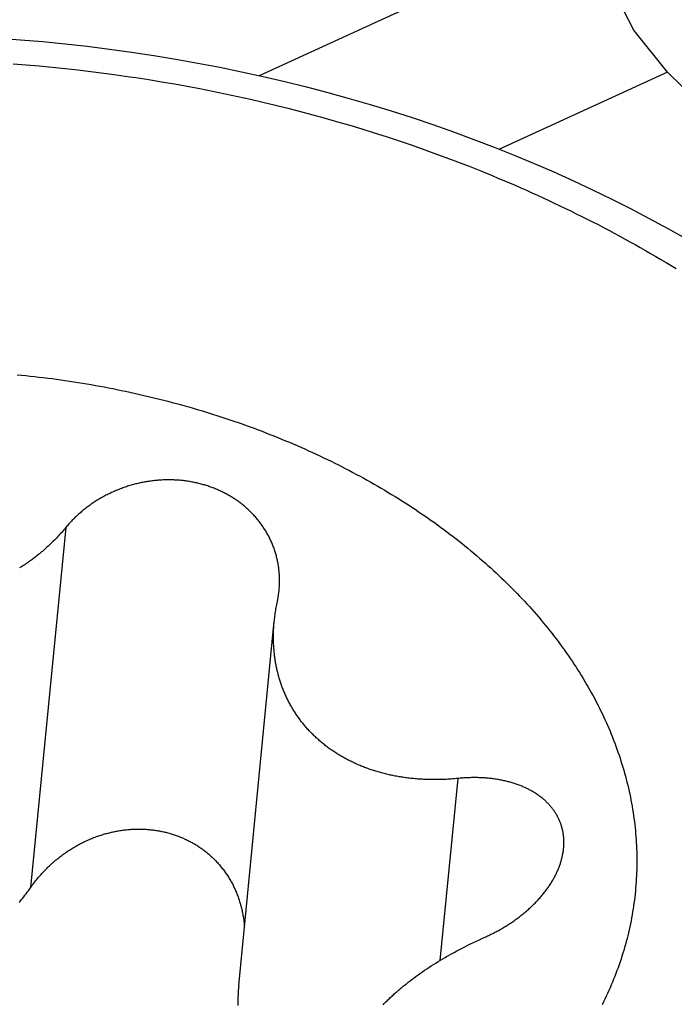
# Model space of a CAD drawing. Extents: x 0 to 594, y 0 to 420.
# Tile 83 of 105: x 554.581 to 554.798, y 123.264 to 123.591. Entities that reach past the tile are written whole.
import ezdxf

# ---------------------------------------------------------------- set-up
doc = ezdxf.new("R2010")
doc.units = 0
doc.header["$LTSCALE"] = 32.67
doc.layers.get('0').update_dxf_attribs({"linetype": 'CONTINUOUS'})
doc.layers.add('DATUM_AXIS', color=7, linetype='CONTINUOUS')

msp = doc.modelspace()

# ---------------------------------------------------------------- linework, layer by layer
at = {"color": 9, "linetype": 'CONTINUOUS'}
for p, q in [((554.66043, 123.57197), (554.77062, 123.62256)), ((554.79592, 123.5731), (554.7402, 123.54752))]:
    msp.add_line(p, q, dxfattribs=at)
at = {"color": 7, "linetype": 'CONTINUOUS'}
msp.add_line((555.07308, 123.30145), (554.79592, 123.5731), dxfattribs=at)
msp.add_lwpolyline([(554.79592, 123.5731), (554.78476, 123.58709), (554.77591, 123.60439), (554.77062, 123.62256)], dxfattribs=at)
at = {"layer": 'DATUM_AXIS', "color": 9, "linetype": 'CONTINUOUS'}
for p, q in [((554.57865, 123.57591), (554.58296, 123.57557)), ((554.58296, 123.57557), (554.58726, 123.5752)), ((554.58726, 123.5752), (554.59157, 123.57479)), ((554.59157, 123.57479), (554.59587, 123.57435)), ((554.59587, 123.57435), (554.60016, 123.57387)), ((554.60016, 123.57387), (554.60445, 123.57336)), ((554.60445, 123.57336), (554.60873, 123.57282)), ((554.60873, 123.57282), (554.61301, 123.57224)), ((554.61942, 123.57131), (554.62368, 123.57064)), ((554.62368, 123.57064), (554.62793, 123.56994)), ((554.62793, 123.56994), (554.63218, 123.56921)), ((554.63218, 123.56921), (554.63642, 123.56845)), ((554.63642, 123.56845), (554.64064, 123.56765)), ((554.64064, 123.56765), (554.64486, 123.56682)), ((554.64486, 123.56682), (554.64907, 123.56595)), ((554.64907, 123.56595), (554.65326, 123.56505)), ((554.65326, 123.56505), (554.65744, 123.56412)), ((554.65744, 123.56412), (554.66161, 123.56316)), ((554.66161, 123.56316), (554.66577, 123.56216)), ((554.66577, 123.56216), (554.66992, 123.56113)), ((554.66992, 123.56113), (554.67405, 123.56006)), ((554.67405, 123.56006), (554.67816, 123.55897)), ((554.67816, 123.55897), (554.68226, 123.55784)), ((554.68226, 123.55784), (554.68635, 123.55668)), ((554.68635, 123.55668), (554.69041, 123.55549)), ((554.69041, 123.55549), (554.69446, 123.55427)), ((554.69446, 123.55427), (554.6985, 123.55301)), ((554.6985, 123.55301), (554.70251, 123.55173)), ((554.70251, 123.55173), (554.70651, 123.55041)), ((554.70651, 123.55041), (554.71049, 123.54906)), ((554.71049, 123.54906), (554.71445, 123.54768)), ((554.71445, 123.54768), (554.71838, 123.54627)), ((554.71838, 123.54627), (554.7223, 123.54483)), ((554.7223, 123.54483), (554.7262, 123.54336)), ((554.7262, 123.54336), (554.73007, 123.54186)), ((554.59612, 123.42191), (554.58444, 123.30236)), ((554.7263, 123.33859), (554.72039, 123.27814))]:
    msp.add_line(p, q, dxfattribs=at)
at = {"layer": 'DATUM_AXIS', "color": 7, "linetype": 'CONTINUOUS'}
for p, q in [((554.66639, 123.39731), (554.66697, 123.40105)), ((554.65355, 123.26987), (554.66537, 123.39078)), ((554.72686, 123.28179), (554.72776, 123.28226)), ((554.72776, 123.28226), (554.72867, 123.28272)), ((554.72867, 123.28272), (554.7296, 123.28319)), ((554.7296, 123.28319), (554.73055, 123.28366)), ((554.73055, 123.28366), (554.73152, 123.28412)), ((554.73152, 123.28412), (554.73251, 123.28459)), ((554.73251, 123.28459), (554.73351, 123.28505)), ((554.72257, 123.27943), (554.7234, 123.2799)), ((554.7234, 123.2799), (554.72424, 123.28037)), ((554.72424, 123.28037), (554.7251, 123.28085)), ((554.7251, 123.28085), (554.72597, 123.28132)), ((554.72597, 123.28132), (554.72686, 123.28179)), ((554.71601, 123.27536), (554.71674, 123.27584)), ((554.71674, 123.27584), (554.71748, 123.27633)), ((554.71748, 123.27633), (554.71823, 123.27681)), ((554.71823, 123.27681), (554.71899, 123.27729)), ((554.71899, 123.27729), (554.71977, 123.27776)), ((554.71977, 123.27776), (554.72055, 123.27824)), ((554.72055, 123.27824), (554.72135, 123.27872)), ((554.71118, 123.27194), (554.71184, 123.27243)), ((554.71184, 123.27243), (554.71251, 123.27292)), ((554.71251, 123.27292), (554.71319, 123.27341)), ((554.71319, 123.27341), (554.71388, 123.2739)), ((554.71388, 123.2739), (554.71458, 123.27439)), ((554.71458, 123.27439), (554.71529, 123.27488)), ((554.71529, 123.27488), (554.71601, 123.27536)), ((554.70924, 123.27044), (554.70988, 123.27094)), ((554.70988, 123.27094), (554.71052, 123.27144)), ((554.71052, 123.27144), (554.71118, 123.27194))]:
    msp.add_line(p, q, dxfattribs=at)
for points in [[(554.57363, 123.58444), (554.58105, 123.58391), (554.58846, 123.58327), (554.59586, 123.58255), (554.60325, 123.58172), (554.61063, 123.5808), (554.61799, 123.57978), (554.62534, 123.57867), (554.63266, 123.57746), (554.63996, 123.57616), (554.64724, 123.57476), (554.65449, 123.57327), (554.6617, 123.57169), (554.66889, 123.57001), (554.67604, 123.56824), (554.68315, 123.56638), (554.69022, 123.56442), (554.69725, 123.56238), (554.70424, 123.56024), (554.71117, 123.55802), (554.71806, 123.5557), (554.7249, 123.5533), (554.73168, 123.55081), (554.73841, 123.54823), (554.74508, 123.54557), (554.75168, 123.54282), (554.75822, 123.53999), (554.7647, 123.53707), (554.77111, 123.53407), (554.77745, 123.53099), (554.78372, 123.52782), (554.78991, 123.52458), (554.79603, 123.52126), (554.80206, 123.51786)], [(554.57993, 123.47266), (554.58138, 123.47252), (554.58284, 123.47237), (554.58429, 123.47222), (554.58575, 123.47206), (554.5872, 123.47189), (554.58865, 123.47172), (554.5901, 123.47154), (554.59155, 123.47135), (554.593, 123.47116), (554.59444, 123.47096), (554.59589, 123.47075), (554.59734, 123.47054), (554.59878, 123.47032), (554.60022, 123.47009), (554.60166, 123.46986), (554.6031, 123.46962), (554.60454, 123.46937), (554.60597, 123.46912), (554.60741, 123.46886), (554.60884, 123.4686), (554.61027, 123.46833), (554.61169, 123.46805), (554.61312, 123.46776), (554.61454, 123.46747), (554.61597, 123.46718), (554.61739, 123.46687), (554.6188, 123.46656), (554.62022, 123.46625), (554.62163, 123.46592), (554.62304, 123.46559), (554.62445, 123.46526), (554.62585, 123.46492), (554.62726, 123.46457), (554.62866, 123.46421), (554.63005, 123.46385), (554.63145, 123.46349), (554.63284, 123.46311), (554.63423, 123.46273), (554.63561, 123.46235), (554.637, 123.46196), (554.63838, 123.46156), (554.63975, 123.46116), (554.64112, 123.46075), (554.64249, 123.46033), (554.64386, 123.45991), (554.64522, 123.45948), (554.64658, 123.45904), (554.64794, 123.4586), (554.64929, 123.45816), (554.65064, 123.45771), (554.65198, 123.45725), (554.65332, 123.45678), (554.65466, 123.45631), (554.65599, 123.45584), (554.65732, 123.45535), (554.65865, 123.45487), (554.65997, 123.45437), (554.66129, 123.45387), (554.6626, 123.45337), (554.66391, 123.45286), (554.66521, 123.45234), (554.66651, 123.45182), (554.66781, 123.45129), (554.6691, 123.45076), (554.67038, 123.45022), (554.67167, 123.44967), (554.67294, 123.44912), (554.67422, 123.44856), (554.67548, 123.448), (554.67675, 123.44743), (554.67801, 123.44686), (554.67926, 123.44628), (554.68051, 123.4457), (554.68175, 123.44511), (554.68299, 123.44451), (554.68422, 123.44391), (554.68545, 123.44331), (554.68667, 123.4427), (554.68789, 123.44208), (554.6891, 123.44146), (554.6903, 123.44083), (554.69151, 123.4402), (554.6927, 123.43956), (554.69389, 123.43892), (554.69507, 123.43827), (554.69625, 123.43762), (554.69743, 123.43696), (554.69859, 123.4363), (554.69975, 123.43563), (554.70091, 123.43496), (554.70206, 123.43428), (554.7032, 123.4336), (554.70434, 123.43291), (554.70547, 123.43222), (554.70659, 123.43152), (554.70771, 123.43082), (554.70882, 123.43011), (554.70993, 123.4294), (554.71103, 123.42868), (554.71212, 123.42796), (554.71321, 123.42723), (554.71429, 123.4265), (554.71536, 123.42577), (554.71643, 123.42503), (554.71749, 123.42428), (554.71855, 123.42354), (554.71959, 123.42278), (554.72063, 123.42203), (554.72167, 123.42126), (554.72269, 123.4205), (554.72371, 123.41973), (554.72473, 123.41895), (554.72573, 123.41817), (554.72673, 123.41739), (554.72772, 123.4166), (554.72871, 123.41581), (554.72969, 123.41501), (554.73066, 123.41421), (554.73162, 123.41341), (554.73258, 123.4126), (554.73352, 123.41179), (554.73447, 123.41097), (554.7354, 123.41015), (554.73633, 123.40933), (554.73724, 123.4085), (554.73815, 123.40767), (554.73906, 123.40684), (554.73995, 123.406), (554.74084, 123.40515), (554.74172, 123.40431), (554.7426, 123.40346), (554.74346, 123.40261), (554.74432, 123.40175), (554.74517, 123.40089), (554.74601, 123.40002), (554.74684, 123.39916), (554.74767, 123.39829)], [(554.66697, 123.40105), (554.667, 123.40144), (554.66703, 123.40182), (554.66706, 123.40219), (554.66708, 123.40257), (554.6671, 123.40294), (554.66711, 123.40332), (554.66712, 123.40369), (554.66712, 123.40407), (554.66712, 123.40444), (554.66712, 123.40481), (554.66711, 123.40519), (554.6671, 123.40556), (554.66708, 123.40593), (554.66706, 123.4063), (554.66703, 123.40667), (554.667, 123.40704), (554.66697, 123.40741), (554.66693, 123.40778), (554.66689, 123.40815), (554.66684, 123.40851), (554.66679, 123.40888), (554.66673, 123.40924), (554.66668, 123.4096), (554.66661, 123.40997), (554.66654, 123.41033), (554.66647, 123.41069), (554.6664, 123.41105), (554.66632, 123.41141), (554.66623, 123.41176), (554.66615, 123.41212), (554.66605, 123.41247), (554.66596, 123.41282), (554.66586, 123.41317), (554.66575, 123.41352), (554.66565, 123.41387), (554.66553, 123.41422), (554.66542, 123.41456), (554.6653, 123.41491), (554.66518, 123.41525), (554.66505, 123.41559), (554.66492, 123.41593), (554.66478, 123.41627), (554.66464, 123.4166), (554.6645, 123.41693), (554.66436, 123.41727), (554.66421, 123.4176), (554.66405, 123.41792), (554.66389, 123.41825), (554.66373, 123.41857), (554.66357, 123.4189), (554.6634, 123.41922), (554.66323, 123.41953), (554.66305, 123.41985), (554.66288, 123.42017), (554.66269, 123.42048), (554.66251, 123.42079), (554.66232, 123.42109), (554.66213, 123.4214), (554.66193, 123.4217), (554.66173, 123.422), (554.66153, 123.4223), (554.66132, 123.4226), (554.66111, 123.42289), (554.6609, 123.42319), (554.66068, 123.42348), (554.66047, 123.42376), (554.66024, 123.42405), (554.66002, 123.42433), (554.65979, 123.42461), (554.65956, 123.42489), (554.65932, 123.42516), (554.65909, 123.42543), (554.65885, 123.4257), (554.6586, 123.42597), (554.65836, 123.42624), (554.65811, 123.4265), (554.65785, 123.42676), (554.6576, 123.42701), (554.65734, 123.42727), (554.65708, 123.42752), (554.65682, 123.42777), (554.65655, 123.42802), (554.65628, 123.42826), (554.65601, 123.4285), (554.65574, 123.42874), (554.65546, 123.42897), (554.65518, 123.42921), (554.6549, 123.42943), (554.65461, 123.42966), (554.65432, 123.42989), (554.65403, 123.43011), (554.65374, 123.43032), (554.65345, 123.43054), (554.65315, 123.43075), (554.65285, 123.43096), (554.65255, 123.43117), (554.65224, 123.43137), (554.65194, 123.43157), (554.65163, 123.43177), (554.65132, 123.43196), (554.651, 123.43216), (554.65069, 123.43234), (554.65037, 123.43253), (554.65005, 123.43271), (554.64973, 123.43289), (554.6494, 123.43307), (554.64908, 123.43324), (554.64875, 123.43341), (554.64842, 123.43358), (554.64809, 123.43374), (554.64775, 123.4339), (554.64742, 123.43406), (554.64708, 123.43422), (554.64674, 123.43437), (554.6464, 123.43452), (554.64605, 123.43466), (554.64571, 123.4348), (554.64536, 123.43494), (554.64501, 123.43508), (554.64466, 123.43521), (554.64431, 123.43534), (554.64396, 123.43546), (554.6436, 123.43559), (554.64325, 123.43571), (554.64289, 123.43582), (554.64253, 123.43593), (554.64217, 123.43604), (554.6418, 123.43615), (554.64144, 123.43625), (554.64108, 123.43635), (554.64071, 123.43645), (554.64034, 123.43654), (554.63997, 123.43663), (554.6396, 123.43672), (554.63923, 123.4368), (554.63885, 123.43688), (554.63848, 123.43695), (554.6381, 123.43703), (554.63773, 123.43709), (554.63735, 123.43716), (554.63697, 123.43722), (554.63659, 123.43728), (554.63621, 123.43734), (554.63583, 123.43739), (554.63544, 123.43744), (554.63506, 123.43748), (554.63468, 123.43752), (554.63429, 123.43756), (554.6339, 123.43759), (554.63352, 123.43763), (554.63313, 123.43765), (554.63274, 123.43768), (554.63235, 123.4377), (554.63196, 123.43772), (554.63157, 123.43773), (554.63118, 123.43774), (554.63079, 123.43775), (554.6304, 123.43775), (554.63, 123.43775), (554.62961, 123.43774), (554.62922, 123.43774), (554.62882, 123.43772), (554.62843, 123.43771), (554.62803, 123.43769), (554.62764, 123.43767), (554.62724, 123.43764), (554.62685, 123.43761), (554.62645, 123.43758), (554.62606, 123.43755), (554.62566, 123.43751), (554.62526, 123.43746), (554.62487, 123.43742), (554.62447, 123.43736), (554.62408, 123.43731), (554.62368, 123.43725), (554.62329, 123.43719), (554.62289, 123.43713), (554.62249, 123.43706), (554.6221, 123.43699), (554.6217, 123.43691), (554.62131, 123.43683), (554.62092, 123.43675), (554.62052, 123.43666), (554.62013, 123.43657), (554.61974, 123.43648), (554.61934, 123.43638), (554.61895, 123.43628), (554.61856, 123.43617), (554.61817, 123.43607), (554.61778, 123.43596), (554.61739, 123.43584), (554.617, 123.43572), (554.61661, 123.4356), (554.61623, 123.43547), (554.61584, 123.43534), (554.61545, 123.43521), (554.61507, 123.43507), (554.61469, 123.43493), (554.6143, 123.43479)], [(554.6143, 123.43479), (554.61392, 123.43464), (554.61354, 123.43449), (554.61316, 123.43434), (554.61279, 123.43418), (554.61241, 123.43402), (554.61203, 123.43386), (554.61166, 123.43369), (554.61129, 123.43352), (554.61092, 123.43334), (554.61055, 123.43316), (554.61018, 123.43298), (554.60981, 123.4328), (554.60945, 123.43261), (554.60908, 123.43242), (554.60872, 123.43222), (554.60836, 123.43202), (554.608, 123.43182), (554.60765, 123.43162), (554.60729, 123.43141), (554.60694, 123.4312), (554.60659, 123.43098), (554.60624, 123.43077), (554.60589, 123.43054), (554.60555, 123.43032), (554.60521, 123.43009), (554.60487, 123.42986), (554.60453, 123.42963), (554.60419, 123.42939), (554.60386, 123.42915), (554.60353, 123.42891), (554.6032, 123.42866), (554.60287, 123.42841), (554.60255, 123.42816), (554.60223, 123.4279), (554.60191, 123.42765), (554.60159, 123.42739), (554.60128, 123.42712), (554.60097, 123.42685), (554.60066, 123.42659), (554.60035, 123.42631), (554.60005, 123.42604), (554.59975, 123.42576), (554.59945, 123.42548), (554.59916, 123.4252), (554.59887, 123.42491), (554.59858, 123.42462), (554.59829, 123.42433), (554.59801, 123.42404), (554.59773, 123.42374), (554.59745, 123.42344), (554.59718, 123.42314), (554.59691, 123.42284), (554.59665, 123.42253), (554.59638, 123.42222), (554.59578, 123.4215)], [(554.59578, 123.4215), (554.59544, 123.4211), (554.5951, 123.42071), (554.59476, 123.42032), (554.59441, 123.41993), (554.59407, 123.41955), (554.59372, 123.41918), (554.59338, 123.4188), (554.59303, 123.41844), (554.59268, 123.41808), (554.59233, 123.41772), (554.59198, 123.41737), (554.59163, 123.41703), (554.59128, 123.41668), (554.59093, 123.41635), (554.59058, 123.41601), (554.59022, 123.41569), (554.58987, 123.41536), (554.58951, 123.41504), (554.58916, 123.41473), (554.5888, 123.41441), (554.58844, 123.41411), (554.58809, 123.4138), (554.58773, 123.4135), (554.58737, 123.41321), (554.58701, 123.41291), (554.58665, 123.41263), (554.58629, 123.41234), (554.58593, 123.41206), (554.58556, 123.41178), (554.5852, 123.41151), (554.58483, 123.41124), (554.58447, 123.41097), (554.5841, 123.41071), (554.58374, 123.41045), (554.58337, 123.41019), (554.583, 123.40994), (554.58263, 123.40968), (554.58226, 123.40944), (554.58189, 123.40919), (554.58152, 123.40895), (554.58115, 123.40871), (554.58078, 123.40848)], [(554.66535, 123.39062), (554.6654, 123.39108), (554.66545, 123.39154), (554.6655, 123.392), (554.66556, 123.39246), (554.66562, 123.39293), (554.66569, 123.3934), (554.66576, 123.39388), (554.66583, 123.39436), (554.66591, 123.39484), (554.666, 123.39533), (554.66609, 123.39582), (554.66618, 123.39631), (554.66628, 123.39681), (554.66639, 123.39731)], [(554.74767, 123.39829), (554.74848, 123.39741), (554.74929, 123.39654), (554.7501, 123.39565), (554.75089, 123.39477), (554.75167, 123.39388), (554.75245, 123.39299), (554.75322, 123.3921), (554.75398, 123.3912), (554.75473, 123.3903), (554.75548, 123.3894), (554.75621, 123.3885), (554.75694, 123.38759), (554.75766, 123.38668), (554.75837, 123.38576), (554.75907, 123.38485), (554.75976, 123.38393), (554.76045, 123.38301), (554.76112, 123.38208), (554.76179, 123.38115), (554.76245, 123.38022), (554.7631, 123.37929), (554.76374, 123.37836), (554.76437, 123.37742), (554.765, 123.37648), (554.76561, 123.37553), (554.76622, 123.37459), (554.76682, 123.37364), (554.7674, 123.37269), (554.76798, 123.37174), (554.76856, 123.37079), (554.76912, 123.36983), (554.76967, 123.36887), (554.77021, 123.36791), (554.77075, 123.36695), (554.77128, 123.36599), (554.77179, 123.36502), (554.7723, 123.36406), (554.7728, 123.36309), (554.77329, 123.36211), (554.77377, 123.36114), (554.77424, 123.36017), (554.7747, 123.35919), (554.77516, 123.35821), (554.7756, 123.35723), (554.77603, 123.35625), (554.77646, 123.35527), (554.77688, 123.35428), (554.77728, 123.3533), (554.77768, 123.35231), (554.77807, 123.35132), (554.77845, 123.35033), (554.77882, 123.34934), (554.77918, 123.34835), (554.77953, 123.34736), (554.77987, 123.34636), (554.7802, 123.34537), (554.78052, 123.34437), (554.78083, 123.34338), (554.78114, 123.34238), (554.78143, 123.34138), (554.78172, 123.34038), (554.78199, 123.33938), (554.78226, 123.33838), (554.78251, 123.33737), (554.78276, 123.33637), (554.78299, 123.33537), (554.78322, 123.33437), (554.78344, 123.33336), (554.78365, 123.33236), (554.78384, 123.33135), (554.78403, 123.33034), (554.78421, 123.32934), (554.78438, 123.32833), (554.78454, 123.32733), (554.78469, 123.32632), (554.78483, 123.32531), (554.78496, 123.3243), (554.78508, 123.3233), (554.7852, 123.32229), (554.7853, 123.32128), (554.78539, 123.32028), (554.78547, 123.31927), (554.78554, 123.31826), (554.78561, 123.31726), (554.78566, 123.31625), (554.78571, 123.31524), (554.78574, 123.31424), (554.78576, 123.31323), (554.78578, 123.31223), (554.78578, 123.31122), (554.78578, 123.31022), (554.78576, 123.30921), (554.78574, 123.30821), (554.78571, 123.30721), (554.78566, 123.30621), (554.78561, 123.30521), (554.78555, 123.30421), (554.78547, 123.30321), (554.78539, 123.30221), (554.7853, 123.30121), (554.7852, 123.30021), (554.78509, 123.29922), (554.78497, 123.29822), (554.78484, 123.29723), (554.7847, 123.29624), (554.78455, 123.29525), (554.78439, 123.29426), (554.78422, 123.29327), (554.78404, 123.29228), (554.78385, 123.29129), (554.78365, 123.29031), (554.78345, 123.28932), (554.78323, 123.28834), (554.783, 123.28736), (554.78276, 123.28638), (554.78252, 123.28541), (554.78226, 123.28443), (554.782, 123.28346), (554.78172, 123.28248), (554.78144, 123.28151), (554.78115, 123.28054), (554.78084, 123.27958), (554.78053, 123.27861), (554.78021, 123.27765), (554.77988, 123.27669), (554.77954, 123.27573), (554.77919, 123.27477), (554.77883, 123.27382), (554.77846, 123.27287), (554.77808, 123.27191), (554.77769, 123.27097), (554.7773, 123.27002), (554.77689, 123.26908), (554.77647, 123.26814), (554.77605, 123.2672), (554.77561, 123.26626), (554.77517, 123.26533), (554.77472, 123.2644), (554.77426, 123.26347)], [(554.6657, 123.3778), (554.66564, 123.37818), (554.66559, 123.37856), (554.66553, 123.37894), (554.66548, 123.37933), (554.66544, 123.37972), (554.66539, 123.38011), (554.66535, 123.3805), (554.66532, 123.3809), (554.66528, 123.38129), (554.66525, 123.38169), (554.66522, 123.38209), (554.6652, 123.38249), (554.66517, 123.3829), (554.66515, 123.38331), (554.66514, 123.38371), (554.66513, 123.38413), (554.66512, 123.38454), (554.66511, 123.38496), (554.66511, 123.38538), (554.66511, 123.3858), (554.66511, 123.38622), (554.66512, 123.38665), (554.66513, 123.38708), (554.66515, 123.38751), (554.66516, 123.38795), (554.66519, 123.38839), (554.66521, 123.38883), (554.66524, 123.38927), (554.66527, 123.38972), (554.66531, 123.39017), (554.66535, 123.39062)], [(554.72573, 123.33854), (554.72518, 123.33849), (554.72463, 123.33844), (554.72408, 123.3384), (554.72354, 123.33836), (554.723, 123.33833), (554.72246, 123.3383), (554.72193, 123.33828), (554.72141, 123.33825), (554.72088, 123.33824), (554.72037, 123.33822), (554.71985, 123.33821), (554.71934, 123.3382), (554.71884, 123.3382), (554.71833, 123.3382), (554.71783, 123.3382), (554.71734, 123.33821), (554.71685, 123.33822), (554.71636, 123.33823), (554.71587, 123.33825), (554.71539, 123.33827), (554.71491, 123.33829), (554.71444, 123.33832), (554.71396, 123.33834), (554.7135, 123.33837), (554.71303, 123.33841), (554.71257, 123.33845), (554.71211, 123.33849), (554.71165, 123.33853), (554.7112, 123.33857), (554.71075, 123.33862), (554.7103, 123.33867), (554.70985, 123.33873), (554.70941, 123.33878), (554.70897, 123.33884), (554.70853, 123.3389), (554.7081, 123.33897), (554.70766, 123.33903), (554.70724, 123.3391), (554.70681, 123.33917), (554.70638, 123.33925), (554.70596, 123.33932), (554.70554, 123.3394), (554.70512, 123.33948), (554.70471, 123.33957), (554.70429, 123.33965), (554.70388, 123.33974), (554.70348, 123.33983), (554.70307, 123.33992), (554.70266, 123.34002), (554.70226, 123.34012), (554.70186, 123.34022), (554.70146, 123.34032), (554.70107, 123.34043), (554.70067, 123.34053), (554.70028, 123.34064), (554.69989, 123.34076), (554.6995, 123.34087), (554.69912, 123.34099), (554.69873, 123.34111), (554.69835, 123.34123), (554.69797, 123.34135), (554.69759, 123.34148), (554.69722, 123.3416), (554.69684, 123.34173), (554.69647, 123.34187), (554.6961, 123.342), (554.69573, 123.34214), (554.69536, 123.34228), (554.69499, 123.34242), (554.69463, 123.34256), (554.69427, 123.34271), (554.69391, 123.34286), (554.69355, 123.34301), (554.69319, 123.34316), (554.69284, 123.34332), (554.69248, 123.34348), (554.69213, 123.34364), (554.69178, 123.3438), (554.69143, 123.34396), (554.69109, 123.34413), (554.69074, 123.3443), (554.6904, 123.34447), (554.69006, 123.34464), (554.68972, 123.34482), (554.68938, 123.345), (554.68904, 123.34518), (554.68871, 123.34536), (554.68838, 123.34555), (554.68805, 123.34573), (554.68772, 123.34592), (554.68739, 123.34611), (554.68706, 123.34631), (554.68674, 123.3465), (554.68642, 123.3467), (554.6861, 123.3469), (554.68578, 123.34711), (554.68547, 123.34731), (554.68515, 123.34752), (554.68484, 123.34773), (554.68453, 123.34794), (554.68422, 123.34815), (554.68391, 123.34837), (554.68361, 123.34859), (554.68331, 123.34881), (554.68301, 123.34903), (554.68271, 123.34926), (554.68241, 123.34948), (554.68212, 123.34971), (554.68183, 123.34994), (554.68154, 123.35018), (554.68125, 123.35041), (554.68096, 123.35065), (554.68068, 123.35089), (554.6804, 123.35113), (554.68012, 123.35138), (554.67984, 123.35162), (554.67957, 123.35187), (554.6793, 123.35212), (554.67903, 123.35237), (554.67876, 123.35263), (554.67849, 123.35288), (554.67823, 123.35314), (554.67797, 123.3534), (554.67771, 123.35366), (554.67745, 123.35393), (554.6772, 123.35419), (554.67695, 123.35446), (554.6767, 123.35473), (554.67645, 123.355), (554.67621, 123.35527), (554.67597, 123.35555), (554.67573, 123.35582), (554.67549, 123.3561), (554.67526, 123.35638), (554.67503, 123.35666), (554.6748, 123.35695), (554.67457, 123.35723), (554.67435, 123.35752), (554.67413, 123.35781), (554.67391, 123.3581), (554.67369, 123.35839), (554.67348, 123.35868), (554.67327, 123.35897), (554.67306, 123.35927), (554.67286, 123.35957), (554.67265, 123.35987), (554.67245, 123.36017), (554.67225, 123.36047), (554.67206, 123.36078), (554.67187, 123.36108), (554.67168, 123.36139), (554.67149, 123.3617), (554.67131, 123.36201), (554.67112, 123.36232), (554.67094, 123.36263), (554.67077, 123.36294), (554.67059, 123.36326), (554.67042, 123.36358), (554.67025, 123.36389), (554.67009, 123.36421), (554.66993, 123.36453), (554.66976, 123.36486), (554.66961, 123.36518), (554.66945, 123.36551), (554.6693, 123.36583), (554.66915, 123.36616), (554.669, 123.36649), (554.66886, 123.36682), (554.66872, 123.36715), (554.66858, 123.36749), (554.66844, 123.36782), (554.66831, 123.36816), (554.66817, 123.36849), (554.66804, 123.36883), (554.66792, 123.36917), (554.6678, 123.36952), (554.66767, 123.36986), (554.66756, 123.3702), (554.66744, 123.37055), (554.66733, 123.3709), (554.66722, 123.37125), (554.66711, 123.3716), (554.66701, 123.37195), (554.6669, 123.3723), (554.6668, 123.37266), (554.66671, 123.37301), (554.66661, 123.37337), (554.66652, 123.37373), (554.66643, 123.37409), (554.66635, 123.37446), (554.66627, 123.37482), (554.66618, 123.37519), (554.66611, 123.37555), (554.66603, 123.37592), (554.66596, 123.3763), (554.66589, 123.37667), (554.66582, 123.37704), (554.66576, 123.37742), (554.6657, 123.3778)], [(554.76147, 123.31536), (554.76148, 123.3155), (554.76151, 123.31578), (554.76153, 123.31606), (554.76154, 123.31634), (554.76156, 123.31662), (554.76156, 123.3169), (554.76157, 123.31717), (554.76157, 123.31745), (554.76156, 123.31773), (554.76156, 123.318), (554.76155, 123.31828), (554.76153, 123.31855), (554.76151, 123.31882), (554.76149, 123.3191), (554.76146, 123.31937), (554.76143, 123.31964), (554.7614, 123.31991), (554.76136, 123.32017), (554.76132, 123.32044), (554.76127, 123.32071), (554.76122, 123.32097), (554.76117, 123.32124), (554.76111, 123.3215), (554.76105, 123.32176), (554.76098, 123.32202), (554.76091, 123.32228), (554.76084, 123.32254), (554.76076, 123.32279), (554.76068, 123.32305), (554.7606, 123.3233), (554.76051, 123.32356), (554.76042, 123.32381), (554.76032, 123.32406), (554.76022, 123.32431), (554.76012, 123.32456), (554.76001, 123.3248), (554.7599, 123.32505), (554.75979, 123.32529), (554.75967, 123.32553), (554.75955, 123.32577), (554.75942, 123.32601), (554.75929, 123.32625), (554.75916, 123.32649), (554.75902, 123.32672), (554.75888, 123.32695), (554.75873, 123.32718), (554.75859, 123.32741), (554.75843, 123.32764), (554.75828, 123.32787), (554.75812, 123.32809), (554.75796, 123.32831), (554.75779, 123.32854), (554.75762, 123.32875), (554.75745, 123.32897), (554.75727, 123.32919), (554.75709, 123.3294), (554.7569, 123.32961), (554.75671, 123.32982), (554.75652, 123.33003), (554.75633, 123.33024), (554.75613, 123.33044), (554.75593, 123.33065), (554.75572, 123.33085), (554.75551, 123.33105), (554.7553, 123.33124), (554.75508, 123.33144), (554.75486, 123.33163), (554.75464, 123.33182), (554.75441, 123.33201), (554.75418, 123.33219), (554.75394, 123.33238), (554.75371, 123.33256), (554.75347, 123.33274), (554.75322, 123.33292), (554.75297, 123.33309), (554.75272, 123.33327), (554.75247, 123.33344), (554.75221, 123.33361), (554.75195, 123.33377), (554.75169, 123.33394), (554.75142, 123.3341), (554.75115, 123.33426), (554.75088, 123.33442), (554.7506, 123.33457), (554.75032, 123.33472), (554.75004, 123.33487), (554.74975, 123.33502), (554.74946, 123.33516), (554.74917, 123.33531), (554.74887, 123.33545), (554.74857, 123.33558), (554.74827, 123.33572), (554.74797, 123.33585), (554.74766, 123.33598), (554.74735, 123.33611), (554.74704, 123.33623), (554.74672, 123.33635), (554.7464, 123.33647), (554.74608, 123.33659), (554.74575, 123.3367), (554.74543, 123.33681), (554.7451, 123.33692), (554.74476, 123.33703), (554.74443, 123.33713), (554.74409, 123.33723), (554.74375, 123.33732), (554.7434, 123.33742), (554.74306, 123.33751), (554.74271, 123.3376), (554.74236, 123.33768), (554.742, 123.33777), (554.74165, 123.33785), (554.74129, 123.33792), (554.74093, 123.338), (554.74057, 123.33807), (554.7402, 123.33814), (554.73983, 123.3382), (554.73946, 123.33827), (554.73909, 123.33832), (554.73872, 123.33838), (554.73834, 123.33843), (554.73796, 123.33848), (554.73758, 123.33853), (554.7372, 123.33858), (554.73682, 123.33862), (554.73643, 123.33865), (554.73604, 123.33869), (554.73565, 123.33872), (554.73526, 123.33875), (554.73487, 123.33878), (554.73447, 123.3388), (554.73408, 123.33882), (554.73368, 123.33883), (554.73328, 123.33885), (554.73288, 123.33886), (554.73248, 123.33886), (554.73207, 123.33887), (554.73167, 123.33887), (554.73126, 123.33887), (554.73085, 123.33886), (554.73044, 123.33885), (554.73003, 123.33884), (554.72962, 123.33883), (554.72921, 123.33881), (554.72879, 123.33879), (554.72838, 123.33876), (554.72797, 123.33873), (554.72755, 123.3387), (554.72713, 123.33867), (554.72671, 123.33863), (554.72573, 123.33854)], [(554.58407, 123.30184), (554.58471, 123.30274), (554.58498, 123.30312), (554.58526, 123.30349), (554.58554, 123.30387), (554.58583, 123.30423), (554.58611, 123.3046), (554.5864, 123.30496), (554.5867, 123.30532), (554.58699, 123.30567), (554.58729, 123.30602), (554.58759, 123.30637), (554.5879, 123.30671), (554.5882, 123.30705), (554.58851, 123.30739), (554.58882, 123.30772), (554.58914, 123.30805), (554.58945, 123.30837), (554.58977, 123.30869), (554.59009, 123.30901), (554.59042, 123.30932), (554.59074, 123.30963), (554.59107, 123.30994), (554.5914, 123.31024), (554.59174, 123.31054), (554.59207, 123.31084), (554.59241, 123.31113), (554.59275, 123.31141), (554.59309, 123.3117), (554.59343, 123.31198), (554.59377, 123.31225), (554.59412, 123.31252), (554.59447, 123.31279), (554.59482, 123.31305), (554.59517, 123.31331), (554.59552, 123.31357), (554.59588, 123.31382), (554.59623, 123.31407), (554.59659, 123.31432), (554.59695, 123.31456), (554.59731, 123.31479), (554.59768, 123.31502), (554.59804, 123.31525), (554.5984, 123.31548), (554.59877, 123.3157), (554.59914, 123.31591), (554.59951, 123.31613), (554.59988, 123.31633), (554.60025, 123.31654), (554.60062, 123.31674), (554.60099, 123.31694), (554.60137, 123.31713), (554.60174, 123.31732), (554.60212, 123.3175), (554.60249, 123.31768), (554.60287, 123.31786), (554.60325, 123.31803), (554.60363, 123.3182), (554.60401, 123.31837), (554.60439, 123.31853), (554.60477, 123.31868), (554.60515, 123.31884), (554.60553, 123.31899), (554.60592, 123.31913), (554.6063, 123.31927), (554.60668, 123.31941), (554.60707, 123.31954), (554.60745, 123.31967), (554.60784, 123.3198), (554.60822, 123.31992), (554.60861, 123.32004), (554.60899, 123.32015), (554.60938, 123.32026), (554.60977, 123.32037), (554.61015, 123.32047), (554.61054, 123.32057), (554.61093, 123.32066), (554.61131, 123.32075), (554.6117, 123.32084), (554.61209, 123.32092), (554.61247, 123.321), (554.61286, 123.32107), (554.61324, 123.32114), (554.61363, 123.32121), (554.61402, 123.32128), (554.6144, 123.32134), (554.61479, 123.32139), (554.61517, 123.32144), (554.61556, 123.32149), (554.61594, 123.32154), (554.61633, 123.32158), (554.61671, 123.32161), (554.61709, 123.32165), (554.61748, 123.32168), (554.61786, 123.3217), (554.61824, 123.32173), (554.61862, 123.32174), (554.619, 123.32176), (554.61939, 123.32177), (554.61976, 123.32178), (554.62014, 123.32178), (554.62052, 123.32178), (554.6209, 123.32178), (554.62128, 123.32177), (554.62165, 123.32176), (554.62203, 123.32175), (554.6224, 123.32173), (554.62278, 123.32171), (554.62315, 123.32168), (554.62352, 123.32165), (554.6239, 123.32162), (554.62427, 123.32158), (554.62464, 123.32154), (554.625, 123.3215), (554.62537, 123.32145), (554.62574, 123.3214), (554.6261, 123.32135), (554.62647, 123.32129), (554.62683, 123.32123), (554.62719, 123.32117), (554.62755, 123.3211), (554.62791, 123.32103), (554.62827, 123.32095), (554.62863, 123.32087), (554.62899, 123.32079), (554.62934, 123.32071), (554.6297, 123.32062), (554.63005, 123.32052), (554.6304, 123.32043), (554.63075, 123.32033), (554.6311, 123.32023), (554.63144, 123.32012), (554.63179, 123.32001), (554.63213, 123.3199), (554.63248, 123.31978), (554.63282, 123.31966), (554.63316, 123.31954), (554.63349, 123.31942), (554.63383, 123.31929), (554.63417, 123.31915), (554.6345, 123.31902), (554.63483, 123.31888), (554.63516, 123.31873), (554.63549, 123.31859), (554.63582, 123.31844), (554.63614, 123.31829), (554.63646, 123.31813), (554.63678, 123.31797), (554.6371, 123.31781), (554.63742, 123.31764), (554.63774, 123.31747), (554.63805, 123.3173), (554.63836, 123.31713), (554.63867, 123.31695), (554.63898, 123.31677), (554.63929, 123.31658), (554.63959, 123.31639), (554.63989, 123.3162), (554.64019, 123.31601), (554.64049, 123.31581), (554.64079, 123.31561), (554.64108, 123.3154), (554.64137, 123.3152), (554.64166, 123.31498), (554.64195, 123.31477), (554.64223, 123.31455), (554.64252, 123.31433), (554.6428, 123.31411), (554.64307, 123.31389), (554.64335, 123.31366), (554.64362, 123.31342), (554.64389, 123.31319), (554.64416, 123.31295), (554.64443, 123.31271), (554.64469, 123.31246), (554.64495, 123.31222), (554.64521, 123.31197), (554.64547, 123.31171), (554.64572, 123.31146), (554.64597, 123.3112), (554.64622, 123.31093), (554.64647, 123.31067), (554.64671, 123.3104), (554.64695, 123.31013), (554.64719, 123.30986), (554.64742, 123.30958), (554.64766, 123.3093), (554.64789, 123.30902), (554.64811, 123.30873), (554.64834, 123.30844), (554.64856, 123.30815), (554.64878, 123.30785), (554.64899, 123.30756), (554.6492, 123.30726), (554.64941, 123.30695), (554.64962, 123.30665), (554.64982, 123.30634), (554.65002, 123.30603), (554.65022, 123.30572), (554.65041, 123.3054)], [(554.73544, 123.28593), (554.73584, 123.28611), (554.73623, 123.28629), (554.73662, 123.28647), (554.73701, 123.28666), (554.7374, 123.28685), (554.73778, 123.28704), (554.73817, 123.28724), (554.73855, 123.28744), (554.73893, 123.28764), (554.7393, 123.28784), (554.73968, 123.28804), (554.74005, 123.28825), (554.74042, 123.28846), (554.74079, 123.28867), (554.74116, 123.28888), (554.74152, 123.2891), (554.74188, 123.28931), (554.74224, 123.28953), (554.7426, 123.28976), (554.74295, 123.28998), (554.7433, 123.29021), (554.74365, 123.29043), (554.744, 123.29066), (554.74434, 123.29089), (554.74468, 123.29113), (554.74502, 123.29136), (554.74536, 123.2916), (554.74569, 123.29184), (554.74602, 123.29208), (554.74635, 123.29232), (554.74667, 123.29257), (554.74699, 123.29281), (554.74731, 123.29306), (554.74763, 123.29331), (554.74794, 123.29356), (554.74825, 123.29381), (554.74855, 123.29407), (554.74886, 123.29432), (554.74916, 123.29458), (554.74946, 123.29484), (554.74975, 123.2951), (554.75004, 123.29536), (554.75033, 123.29562), (554.75061, 123.29589), (554.75089, 123.29615), (554.75117, 123.29642), (554.75144, 123.29669), (554.75172, 123.29695), (554.75198, 123.29722), (554.75225, 123.29749), (554.75251, 123.29777), (554.75277, 123.29804), (554.75302, 123.29831), (554.75327, 123.29859), (554.75352, 123.29886), (554.75376, 123.29914), (554.754, 123.29942), (554.75424, 123.2997), (554.75447, 123.29998), (554.7547, 123.30026), (554.75493, 123.30054), (554.75515, 123.30082), (554.75537, 123.3011), (554.75558, 123.30139), (554.75579, 123.30167), (554.756, 123.30195), (554.75621, 123.30224), (554.75641, 123.30252), (554.7566, 123.30281), (554.7568, 123.3031), (554.75699, 123.30338), (554.75717, 123.30367), (554.75735, 123.30396), (554.75753, 123.30425), (554.75771, 123.30454), (554.75788, 123.30483), (554.75804, 123.30511), (554.75821, 123.3054), (554.75836, 123.30569), (554.75852, 123.30598), (554.75867, 123.30627), (554.75882, 123.30656), (554.75896, 123.30685), (554.7591, 123.30715), (554.75924, 123.30744), (554.75937, 123.30773), (554.7595, 123.30802), (554.75963, 123.30831), (554.75975, 123.3086), (554.75986, 123.30889), (554.75998, 123.30918), (554.76009, 123.30947), (554.76019, 123.30976), (554.76029, 123.31005), (554.76039, 123.31034), (554.76048, 123.31063), (554.76057, 123.31092), (554.76066, 123.31121), (554.76074, 123.3115), (554.76082, 123.31178), (554.7609, 123.31207), (554.76097, 123.31236), (554.76103, 123.31265), (554.76109, 123.31293), (554.76115, 123.31322), (554.76121, 123.31351), (554.76126, 123.31379), (554.76131, 123.31408), (554.76135, 123.31436), (554.76139, 123.31465), (554.76142, 123.31493), (554.76146, 123.31521), (554.76147, 123.31536)], [(554.65041, 123.3054), (554.6506, 123.30508), (554.65079, 123.30476), (554.65098, 123.30443), (554.65116, 123.30411), (554.65133, 123.30378), (554.65151, 123.30344), (554.65168, 123.30311), (554.65185, 123.30277), (554.65201, 123.30243), (554.65217, 123.30209), (554.65233, 123.30174), (554.65249, 123.30139), (554.65264, 123.30104), (554.65279, 123.30069), (554.65293, 123.30033), (554.65307, 123.29997), (554.65321, 123.29961), (554.65334, 123.29925), (554.65347, 123.29889), (554.6536, 123.29852), (554.65372, 123.29815), (554.65384, 123.29778), (554.65395, 123.2974), (554.65406, 123.29702), (554.65417, 123.29664), (554.65427, 123.29626), (554.65437, 123.29588), (554.65447, 123.29549), (554.65456, 123.29511), (554.65465, 123.29472), (554.65473, 123.29432), (554.65481, 123.29393), (554.65489, 123.29353), (554.65496, 123.29314), (554.65503, 123.29274), (554.65509, 123.29233), (554.65515, 123.29193), (554.65521, 123.29152), (554.65526, 123.29112), (554.65531, 123.29071), (554.65535, 123.2903), (554.65539, 123.28988), (554.65542, 123.28947), (554.65544, 123.28921)], [(554.58069, 123.29745), (554.58107, 123.29791), (554.58144, 123.29837), (554.58182, 123.29885), (554.5822, 123.29933), (554.58257, 123.29982), (554.58295, 123.30031), (554.58332, 123.30081), (554.58369, 123.30132), (554.58407, 123.30184)], [(554.73351, 123.28505), (554.73453, 123.28552), (554.73544, 123.28593)], [(554.72135, 123.27872), (554.72216, 123.27919), (554.72257, 123.27943)], [(554.65355, 123.26987), (554.6535, 123.26934), (554.65346, 123.26881), (554.65342, 123.26829), (554.65338, 123.26777), (554.65335, 123.26725), (554.65332, 123.26674), (554.6533, 123.26623), (554.65328, 123.26573), (554.65326, 123.26522), (554.65324, 123.26473), (554.65323, 123.26423), (554.65323, 123.26374), (554.65322, 123.26325)], [(554.7015, 123.26346), (554.70176, 123.26373), (554.70202, 123.26399), (554.70228, 123.26426), (554.70255, 123.26452), (554.70282, 123.26478), (554.70309, 123.26505), (554.70336, 123.26531), (554.70363, 123.26557), (554.70391, 123.26583), (554.70419, 123.26609), (554.70447, 123.26635), (554.70475, 123.26661), (554.70503, 123.26687), (554.70532, 123.26713), (554.70561, 123.26739), (554.7059, 123.26765), (554.70619, 123.2679), (554.70649, 123.26816), (554.70679, 123.26841), (554.70709, 123.26867), (554.70739, 123.26892), (554.70769, 123.26918), (554.708, 123.26943), (554.70831, 123.26968), (554.70862, 123.26994), (554.70893, 123.27019), (554.70924, 123.27044)]]:
    msp.add_lwpolyline(points, dxfattribs=at)
at = {"layer": 'DATUM_AXIS', "color": 9, "linetype": 'CONTINUOUS'}
for points in [[(554.61301, 123.57224), (554.61728, 123.57163), (554.61942, 123.57131)], [(554.73007, 123.54186), (554.73392, 123.54033), (554.73584, 123.53955), (554.73775, 123.53877), (554.73966, 123.53797), (554.74156, 123.53718), (554.74345, 123.53637), (554.74534, 123.53556), (554.74722, 123.53473), (554.74909, 123.53391), (554.75096, 123.53307), (554.75283, 123.53223), (554.75468, 123.53138), (554.75653, 123.53052), (554.75838, 123.52966), (554.76021, 123.52879), (554.76205, 123.52791), (554.76387, 123.52703), (554.76569, 123.52613), (554.7675, 123.52524), (554.7693, 123.52433), (554.7711, 123.52342), (554.77289, 123.5225), (554.77467, 123.52157), (554.77644, 123.52064), (554.77821, 123.5197), (554.77997, 123.51875), (554.78173, 123.5178), (554.78347, 123.51684), (554.78521, 123.51587), (554.78694, 123.5149), (554.78867, 123.51392), (554.79038, 123.51293), (554.79209, 123.51194), (554.79379, 123.51094), (554.79549, 123.50994), (554.79717, 123.50893), (554.79885, 123.50791)]]:
    msp.add_lwpolyline(points, dxfattribs=at)

doc.saveas('drawing.dxf')
